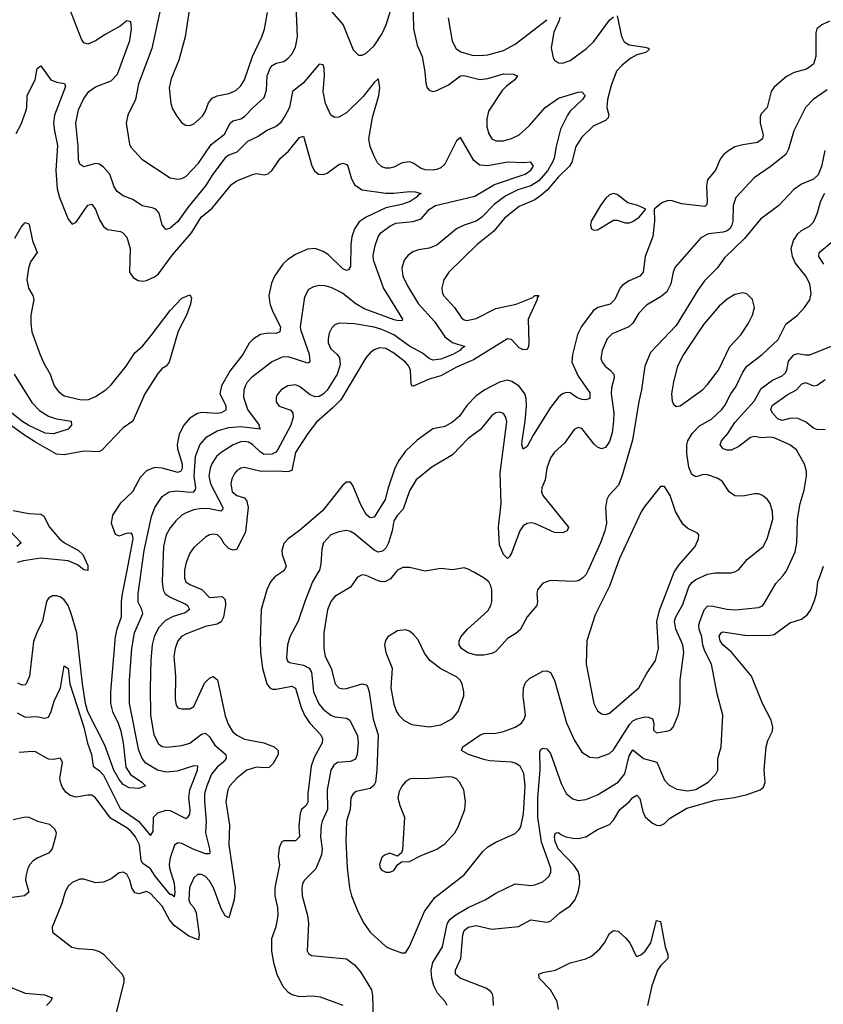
# Model space of a CAD drawing. Header units: inches. Extents: x 1550315 to 1685896, y 510706 to 640504.
# Tile 112 of 256: x 1631143 to 1635241, y 527797 to 532817. Entities that reach past the tile are written whole.
import ezdxf

# ---------------------------------------------------------------- set-up
doc = ezdxf.new("R2010")
doc.units = ezdxf.units.IN
doc.header["$MEASUREMENT"] = 0
doc.layers.add('B6532', color=7, linetype='Continuous')
doc.layers.add('B6533', color=7, linetype='Continuous')

msp = doc.modelspace()

# ---------------------------------------------------------------- linework, layer by layer
at = {"layer": 'B6532', "color": 5}
for points, elevation in [([(1631130, 529282.2), (1631170, 529260.3), (1631230, 529263.2), (1631270, 529256.2), (1631290, 529261.1), (1631303.8, 529290), (1631317.9, 529342.1), (1631351.7, 529410), (1631370, 529522), (1631390, 529508.7), (1631399.3, 529430), (1631469.6, 529210), (1631487.8, 529127.8), (1631508.8, 529070), (1631517.8, 529010), (1631550, 528986.4), (1631570, 528965.2), (1631655.1, 528795.1), (1631749.5, 528730), (1631810, 528656.4), (1631822.8, 528677.2), (1631825.7, 528750), (1631846.6, 528773.4), (1631890, 528786.4), (1631910, 528784.3), (1631990, 528744), (1631999.6, 528750), (1632010, 528765.6), (1632012.3, 528787.7), (1632006.1, 528850), (1632009.7, 528890), (1632049.4, 528990), (1632051.3, 529011.3), (1632030, 529012.2), (1631945.9, 528985.9), (1631890, 528980.8), (1631845.3, 528990), (1631786, 529026), (1631766.8, 529050), (1631751.2, 529091.2), (1631703.5, 529330), (1631702.6, 529450), (1631714.9, 529610), (1631728.6, 529690), (1631770.9, 529790), (1631766.2, 529810), (1631746.8, 529846.8), (1631747, 529890), (1631762.4, 530000)], 440), ([(1631687.3, 530000), (1631666, 529890), (1631661, 529850), (1631660.5, 529770), (1631638, 529710), (1631630.5, 529669.5), (1631605.5, 529390), (1631605.5, 529330), (1631616.7, 529290), (1631645.5, 529230), (1631657.9, 529190), (1631671, 529130), (1631684.9, 529004.9), (1631708.6, 528968.6), (1631766, 528930), (1631783.8, 528910), (1631750, 528896.5), (1631700.3, 528900.3), (1631670, 528916.8), (1631650, 528942.2), (1631623.3, 528990), (1631577.5, 529117.5), (1631490, 529287.4), (1631478.1, 529330), (1631463.3, 529430), (1631433.4, 529690), (1631405.3, 529790), (1631390, 529829.8), (1631370, 529858.9), (1631350, 529874), (1631330, 529879.8), (1631310, 529878.4), (1631290, 529866.9), (1631279.7, 529850), (1631258.4, 529750), (1631229.5, 529690), (1631214.1, 529645.9), (1631192.7, 529470), (1631175.2, 529430), (1631170, 529424.8), (1631156.2, 529423.8), (1631133.5, 529433.5)], 420), ([(1631871.4, 530000), (1631869.5, 529950), (1631874.1, 529910), (1631885.5, 529890), (1631910, 529871.8), (1631990, 529836.6), (1631998.9, 529830), (1632009, 529810), (1631986.8, 529793.2), (1631925.5, 529774.5), (1631886.7, 529753.3), (1631850, 529716.5), (1631827.8, 529670), (1631818.8, 529630), (1631811.9, 529551.9), (1631808.1, 529410), (1631810.1, 529270), (1631827.5, 529170), (1631850, 529124.5), (1631870, 529111), (1631892.8, 529107.2), (1631970, 529116.9), (1632010, 529127.6), (1632070, 529173.8), (1632090, 529178.8), (1632110, 529160.9), (1632138.6, 529118.6), (1632194.3, 529070), (1632196, 529050), (1632179.4, 529030), (1632150, 529006.1), (1632121.7, 528970), (1632096.3, 528910), (1632085.4, 528870), (1632084.5, 528830), (1632093.5, 528730), (1632089.6, 528670), (1632110.6, 528590), (1632112.5, 528567.5), (1632110, 528563.5), (1632090, 528563.6), (1632027.4, 528587.4), (1631970, 528616.7), (1631950, 528620.3), (1631932.2, 528607.8), (1631910, 528542.9), (1631905.4, 528510), (1631907.5, 528490), (1631930, 528414.9), (1631933.3, 528366.7), (1631930, 528344.2), (1631916.5, 528356.5), (1631910, 528357), (1631834, 528450), (1631810, 528487.3), (1631770, 528514.7), (1631761.9, 528530), (1631754.4, 528610), (1631733.1, 528650), (1631710, 528679.6), (1631690, 528696.4), (1631605.3, 528745.3), (1631530, 528849.7), (1631510, 528862.7), (1631490, 528863.5), (1631430, 528853.1), (1631400.5, 528860.5), (1631377.6, 528877.6), (1631361.2, 528901.2), (1631351, 528930), (1631348.2, 528950), (1631360.7, 529030), (1631351.7, 529051.7), (1631316, 529044), (1631290, 529047.2), (1631223, 529083), (1631210, 529086.2), (1631139.6, 529079.6)], 460), ([(1631983.8, 530000), (1631983.5, 529970), (1631990.1, 529950.1), (1632010, 529936.5), (1632072, 529912), (1632110, 529870.3), (1632175.3, 529875.3), (1632190, 529860.4), (1632191.5, 529831.5), (1632181.6, 529770), (1632170, 529746.6), (1632150, 529735.3), (1632090, 529722.3), (1631993.9, 529686.1), (1631967.7, 529672.3), (1631948.6, 529650), (1631935.2, 529610), (1631929.4, 529570), (1631937.2, 529470), (1631934.9, 529350), (1631941.2, 529321.2), (1631950, 529308.2), (1631970, 529303.1), (1632010, 529303.9), (1632030, 529314.6), (1632085.8, 529434.2), (1632110, 529459), (1632130, 529467.4), (1632150.9, 529450.9), (1632190, 529266.7), (1632205.1, 529225.1), (1632228, 529188), (1632250, 529168.1), (1632288.8, 529148.8), (1632388.2, 529130), (1632440.5, 529110), (1632460.7, 529090), (1632460.5, 529070), (1632435, 529025), (1632415.3, 529004.7), (1632390, 529001.6), (1632350, 529005.4), (1632301.3, 528990), (1632249.3, 528950), (1632214.7, 528910), (1632204.8, 528890), (1632194.1, 528830), (1632212.1, 528710), (1632208.9, 528610), (1632241.1, 528390), (1632235.7, 528330), (1632210, 528237.6), (1632190, 528247.1), (1632170, 528285.7), (1632130.8, 528390), (1632110, 528426.6), (1632090, 528448.7), (1632070, 528459.2), (1632050, 528458.3), (1632030, 528441.6), (1632008.5, 528391.5), (1632005.6, 528330), (1632012.7, 528310), (1632030.5, 528290.5), (1632043.3, 528263.3), (1632058.1, 528150), (1632054.2, 528125.8), (1632004.5, 528144.5), (1631930, 528197.9), (1631906.6, 528226.6), (1631870, 528297.7), (1631810, 528360.7), (1631790, 528371.3), (1631750, 528360.3), (1631730, 528364.7), (1631715.2, 528390), (1631704.5, 528430), (1631690, 528459.6), (1631670, 528469.6), (1631650, 528467), (1631610, 528437), (1631570, 528419.3), (1631530, 528416), (1631470, 528434.5), (1631450, 528434.5), (1631410, 528418), (1631390, 528399.3), (1631374, 528370), (1631358.3, 528310), (1631308.5, 528190), (1631310, 528164.7), (1631408.4, 528088.4), (1631441.1, 528081.1), (1631516, 528076), (1631550, 528065.8), (1631570, 528052.8), (1631664.9, 527950), (1631674.4, 527930), (1631673.7, 527910), (1631632.5, 527747.5)], 480), ([(1632479.3, 530000), (1632444.1, 529975.9), (1632422.3, 529950), (1632403, 529910), (1632374.1, 529810), (1632369.6, 529649.6), (1632371.3, 529590), (1632380.9, 529510), (1632402.7, 529430), (1632418, 529410), (1632430, 529404), (1632450, 529403.1), (1632530, 529418.6), (1632550, 529408.1), (1632577.8, 529310), (1632595.6, 529270), (1632622.9, 529230), (1632677.7, 529170), (1632686.7, 529150), (1632686, 529130), (1632644.7, 529055.3), (1632629.6, 529010), (1632612.7, 528870), (1632612.6, 528827.4), (1632603, 528810), (1632580.5, 528790), (1632572.3, 528770), (1632566.8, 528706.8), (1632569.3, 528650), (1632550, 528629.9), (1632490, 528629.7), (1632477.5, 528622.5), (1632465.9, 528594.1), (1632460.1, 528550), (1632467.3, 528507.3), (1632443.8, 528390), (1632444.2, 528350), (1632458.1, 528290), (1632458.9, 528250), (1632448.5, 528191.5), (1632426.9, 528130), (1632427.7, 528067.7), (1632437, 528010), (1632454.4, 527950), (1632483.2, 527890), (1632510, 527859.7), (1632530, 527847.2), (1632570, 527836.8), (1632639.2, 527839.2), (1632674.3, 527834.3), (1632791.4, 527791.4)], 520), ([(1632665.4, 530000), (1632636.6, 529950), (1632596.6, 529850), (1632563.5, 529750), (1632519.7, 529670), (1632508.4, 529630), (1632503.8, 529563.8), (1632507.7, 529547.7), (1632519.4, 529539.4), (1632590, 529526.3), (1632618.3, 529510), (1632630.6, 529490), (1632641, 529390), (1632668, 529328), (1632690, 529301.7), (1632730, 529270.1), (1632750, 529262.4), (1632810, 529255.5), (1632825.9, 529245.9), (1632865.8, 529165.8), (1632869.6, 529130), (1632863.1, 529070), (1632854.4, 529045.6), (1632830, 529035.2), (1632764.2, 529030), (1632744.3, 529015.7), (1632729.6, 528990.4), (1632710.6, 528890), (1632713.1, 528790), (1632684.8, 528730), (1632680.8, 528710), (1632676.4, 528650), (1632685.2, 528590), (1632681, 528559), (1632652.5, 528487.5), (1632594.9, 528430), (1632584.2, 528410), (1632580.7, 528390), (1632583.8, 528350), (1632610.3, 528249.7), (1632615.8, 528210), (1632608.7, 528070), (1632616.1, 528056.1), (1632630, 528046), (1632810, 528029.1), (1632850, 527998.5), (1632881.3, 527961.3), (1632936.6, 527870), (1632942.1, 527842.1), (1632944.8, 527730)], 540), ([(1633061.4, 530000), (1633034.4, 529965.6), (1633008.5, 529951.5), (1632990, 529950.7), (1632970, 529956.5), (1632910, 529983.5), (1632890, 529986.6), (1632865.8, 529974.2), (1632830, 529923), (1632750, 529875.6), (1632730, 529851.1), (1632712.7, 529807.3), (1632693.5, 529690), (1632693.3, 529610), (1632700.1, 529570), (1632730.9, 529510), (1632751, 529431), (1632770, 529410.3), (1632790, 529405), (1632810, 529407), (1632890, 529430.9), (1632910, 529425.2), (1632916.6, 529416.6), (1632924.6, 529390), (1632944.6, 529250), (1632970.1, 529170), (1632964.2, 528990), (1632958, 528930), (1632948.2, 528911.8), (1632930, 528897), (1632859.1, 528880.9), (1632842.6, 528870), (1632831.6, 528850), (1632828.4, 528790), (1632810.1, 528730), (1632805.8, 528630), (1632812, 528492), (1632825.4, 528390), (1632835.5, 528350), (1632866.7, 528270), (1632897.8, 528210), (1632930, 528163.7), (1633010, 528091.8), (1633030, 528080.3), (1633090, 528059.3), (1633110, 528059.3), (1633130, 528090.5), (1633206.8, 528270), (1633259.2, 528340.8), (1633410, 528456.1), (1633504.7, 528575.3), (1633530, 528599), (1633570, 528623.6), (1633670, 528667.6), (1633690, 528687), (1633697.9, 528702.1), (1633712.4, 528767.6), (1633719.9, 528910), (1633713.3, 528973.3), (1633694.3, 529010), (1633670, 529026.3), (1633650, 529031.6), (1633538.6, 529038.6), (1633510, 529044.5), (1633432, 529070), (1633395.6, 529090), (1633402.6, 529110), (1633490, 529168.4), (1633510, 529177.5), (1633570, 529179.8), (1633610, 529188.1), (1633669.6, 529210), (1633701, 529230), (1633715.8, 529250), (1633722.2, 529270), (1633709.8, 529370), (1633711.8, 529410), (1633722.8, 529437.2), (1633742, 529458), (1633810, 529494.3), (1633830, 529497.4), (1633850, 529488.4), (1633869.3, 529449.3), (1633931.9, 529231.9), (1633970, 529144.2), (1634010, 529082), (1634050, 529056.2), (1634090, 529053), (1634150, 529075.4), (1634170, 529094), (1634254.6, 529225.4), (1634270, 529241.1), (1634290, 529252.4), (1634330, 529261.9), (1634350, 529260.6), (1634370, 529251.5), (1634375.8, 529230), (1634374.7, 529194.7), (1634390, 529181.5), (1634449.8, 529190.2), (1634463.5, 529196.5), (1634475.8, 529210), (1634501.3, 529270), (1634506.3, 529293.7), (1634510.8, 529330), (1634510.6, 529450), (1634529.9, 529590), (1634524.2, 529630), (1634489.4, 529710), (1634482.2, 529750), (1634488, 529772), (1634524.4, 529835.6), (1634555.7, 529924.3), (1634570, 529946.8), (1634590, 529962.4), (1634650, 529989.5), (1634690, 529996.8), (1634770, 529997.2), (1634781.7, 530000)], 560), ([(1633322, 527790), (1633312.2, 527810), (1633273.5, 527853.5), (1633254.2, 527890), (1633244.1, 527930), (1633241.5, 527970), (1633250, 528010.2), (1633298.9, 528090), (1633318.7, 528190), (1633324.8, 528210), (1633337.8, 528230), (1633366.8, 528253.2), (1633430, 528290.1), (1633516.9, 528330), (1633570, 528362.8), (1633668.9, 528411.1), (1633750, 528402.8), (1633770, 528404.9), (1633810, 528420.3), (1633843.5, 528450), (1633850.9, 528470), (1633850.8, 528490), (1633803.2, 528623.2), (1633785.7, 528750), (1633784.5, 528850), (1633796.6, 528990), (1633795.1, 529084.9), (1633802.2, 529097.8), (1633810, 529103.1), (1633830, 529099.5), (1633850, 529074.9), (1633903.1, 528923.1), (1633930, 528872.2), (1633963.4, 528843.4), (1633990, 528835.3), (1634030, 528840.7), (1634090, 528864.6), (1634194.4, 528930), (1634228, 528972), (1634250, 529063.1), (1634270, 529093.6), (1634323.6, 529050), (1634391.8, 529031.8), (1634430, 528939.5), (1634454.6, 528914.6), (1634493.6, 528893.6), (1634550, 528885.1), (1634590, 528892.1), (1634652.8, 528930), (1634693.1, 528970), (1634702.8, 528990), (1634702.5, 529050), (1634719.3, 529110), (1634728.3, 529270), (1634698.9, 529378.9), (1634670.6, 529530), (1634637.1, 529597.1), (1634627.1, 529627.1), (1634620.4, 529670), (1634607.6, 529710), (1634606.7, 529730), (1634611.8, 529748.2), (1634632.7, 529807.3), (1634650, 529827.2), (1634670, 529828.6), (1634749, 529811), (1634792.5, 529807.5), (1634910, 529819.3), (1634930, 529829.1), (1634939.5, 529840.5), (1634998, 529942), (1635036.7, 529983.3), (1635048, 530000)], 540), ([(1633558.7, 527790), (1633558, 527830), (1633553.5, 527850), (1633544.2, 527864.2), (1633519.2, 527879.2), (1633389.5, 527929.5), (1633365, 527950), (1633364.8, 527970), (1633392.1, 528030), (1633402.6, 528150), (1633410, 528172.9), (1633430.4, 528189.6), (1633470, 528197.9), (1633550, 528179.2), (1633686.2, 528193.8), (1633750, 528226.9), (1633830, 528215.3), (1633850, 528220.9), (1633897, 528263), (1633950, 528297.8), (1633973.1, 528326.9), (1633991.4, 528368.6), (1633999, 528410), (1633997.3, 528450), (1633990, 528473.5), (1633970, 528505), (1633888.8, 528590), (1633873.5, 528626.5), (1633870, 528649), (1633873, 528667), (1633879, 528670), (1633890, 528672.6), (1633902, 528662), (1633928.4, 528650), (1633963.3, 528643.3), (1633990, 528641.1), (1634030.4, 528649.6), (1634090, 528688.4), (1634150, 528714), (1634170, 528735.6), (1634203.4, 528790), (1634251.5, 528828.5), (1634270, 528851.1), (1634290, 528863.2), (1634305.2, 528845.2), (1634319.9, 528779.9), (1634332.8, 528752.8), (1634370, 528719.3), (1634390, 528710.2), (1634410, 528708.1), (1634430, 528719), (1634455.6, 528744.4), (1634543.9, 528796.1), (1634690, 528837.2), (1634788.6, 528851.4), (1634853.2, 528866.8), (1634919, 528890), (1634936.1, 528903.9), (1634944.2, 528930), (1634939.8, 528990), (1634949.9, 529110.1), (1634957.9, 529142.1), (1634981.5, 529190), (1634982.4, 529210), (1634974.3, 529245.7), (1634929.8, 529330), (1634875.3, 529470), (1634772.1, 529592.1), (1634729.1, 529630), (1634714.5, 529650), (1634710, 529673.4), (1634719.7, 529690), (1634730, 529695.2), (1634850, 529677.1), (1634970, 529678.3), (1634990, 529682.5), (1635070, 529741.5), (1635130, 529760.9), (1635157.6, 529782.4), (1635174.5, 529805.5), (1635194.6, 529850), (1635206.3, 529890), (1635213, 529950), (1635231.2, 530000)], 520), ([(1634036.9, 530000), (1634030, 529986.6), (1634013.4, 529970), (1633990, 529956.4), (1633970, 529952.6), (1633850, 529958), (1633810, 529943.7), (1633783.7, 529910), (1633779.5, 529890), (1633784, 529850), (1633779.6, 529830), (1633730, 529771.5), (1633694.2, 529705.8), (1633672.7, 529687.3), (1633630, 529661.5), (1633570, 529595.8), (1633550, 529586), (1633510, 529577.2), (1633470, 529577.2), (1633428.5, 529588.5), (1633396, 529610), (1633384.4, 529630), (1633384, 529650), (1633392.4, 529670), (1633426.4, 529710), (1633530, 529802.3), (1633545, 529830), (1633549.8, 529850.2), (1633549.8, 529909.8), (1633546, 529930), (1633535.4, 529950), (1633511.8, 529970), (1633458.4, 530000)], 560), ([(1634176.5, 530000), (1634151, 529929), (1634077.7, 529782.3), (1634035.3, 529650), (1634031.2, 529530), (1634071.3, 529330), (1634090, 529292.4), (1634110, 529277.4), (1634130, 529274), (1634150, 529280.8), (1634299.2, 529410), (1634338.7, 529481.3), (1634384.8, 529550), (1634400.2, 529610), (1634392.3, 529750), (1634407.2, 529810), (1634479.5, 530000)], 580), ([(1631110, 528738.6), (1631170, 528752), (1631190, 528751.2), (1631234, 528730), (1631294.4, 528714.4), (1631322.7, 528690), (1631328.2, 528670), (1631325.8, 528650), (1631309.2, 528590), (1631290, 528567.9), (1631236.1, 528543.9), (1631211.8, 528528.2), (1631195, 528510), (1631184.8, 528490), (1631173.6, 528450), (1631172.8, 528430), (1631190, 528367.6), (1631166.8, 528350), (1631030, 528330.9)], 460), ([(1633889.9, 527770), (1633883, 527810), (1633849.9, 527870), (1633792.2, 527930), (1633789.9, 527950.1), (1633810, 527958.4), (1633875.8, 527970), (1633950, 528008.8), (1634030, 528027.7), (1634057.8, 528042.2), (1634100.9, 528079.1), (1634124.1, 528110), (1634150, 528158), (1634170, 528173.4), (1634194, 528170), (1634234.5, 528134.5), (1634253.7, 528110), (1634284.6, 528044.6), (1634290, 528040.5), (1634310, 528048.9), (1634331.9, 528068.1), (1634361.4, 528110), (1634390, 528224), (1634410, 528218.8), (1634434.8, 528090), (1634447.5, 528050), (1634447.9, 528030), (1634410, 527992.8), (1634394.6, 527970), (1634366.5, 527890), (1634344.5, 527790)], 480), ([(1630870, 527771.2), (1630910, 527802.8), (1630943.8, 527856.2), (1630963, 527877), (1630990, 527896.5), (1631010, 527901.7), (1631030, 527902.3), (1631070, 527893.8), (1631170, 527852.7), (1631270, 527844), (1631307.7, 527830), (1631300.3, 527810), (1631279.5, 527790)], 460)]:
    msp.add_lwpolyline(points, dxfattribs=dict(at, elevation=elevation))
at = {"layer": 'B6532', "color": 5, "elevation": 580}
for points in [[(1633110, 529705.6), (1633070, 529701.6), (1633020.5, 529670), (1633007.7, 529652.3), (1633003.1, 529630), (1633009.1, 529590), (1633042.6, 529510), (1633035.3, 529410), (1633050, 529327.3), (1633063.9, 529290), (1633076.5, 529270), (1633103.7, 529243.7), (1633142.8, 529222.8), (1633230, 529211.3), (1633290, 529222), (1633350, 529254), (1633378.3, 529290), (1633407.1, 529370), (1633408.4, 529390), (1633399.7, 529430), (1633389.6, 529450), (1633370, 529466.6), (1633290, 529507.4), (1633234.5, 529550), (1633206.4, 529586.4), (1633174.1, 529654.1), (1633150, 529684.5), (1633130, 529698.4)], [(1633330, 528956.5), (1633210, 528946.2), (1633150, 528948.5), (1633130, 528944), (1633110, 528931.2), (1633091.6, 528908.4), (1633078.4, 528881.6), (1633071.8, 528850), (1633080.5, 528810), (1633105.7, 528750), (1633095.3, 528584.7), (1633090, 528568.7), (1633070, 528552.7), (1633030, 528567.3), (1633003.4, 528556.6), (1632990, 528545.2), (1632977.1, 528510), (1632981.6, 528490), (1632990, 528480.5), (1633010, 528470.5), (1633030, 528470.5), (1633050, 528479.1), (1633070, 528507.3), (1633090, 528522.8), (1633130, 528524.9), (1633190, 528555.3), (1633270, 528587.4), (1633310, 528614.9), (1633361.1, 528670), (1633378.5, 528701.5), (1633412.2, 528790), (1633416.9, 528830), (1633406.9, 528890), (1633385.7, 528930), (1633370, 528946.9), (1633350, 528955.5)]]:
    msp.add_lwpolyline(points, close=True, dxfattribs=at)
at = {"layer": 'B6533', "color": 5}
for points, elevation in [([(1633147.5, 532930), (1633151.1, 532771.1), (1633170, 532686.8), (1633194.6, 532630), (1633208.6, 532551.4), (1633213.5, 532493.5), (1633220.5, 532470), (1633230, 532457.3), (1633250, 532450.5), (1633270, 532455.8), (1633330, 532485.2), (1633389.8, 532530), (1633407, 532533), (1633490, 532512), (1633530, 532516.4), (1633610, 532540.1), (1633659.1, 532539.1), (1633681.6, 532530), (1633667.4, 532510), (1633623, 532477), (1633603.9, 532456.1), (1633533.8, 532350), (1633525.1, 532310), (1633524.6, 532270), (1633534.3, 532234.3), (1633550.4, 532210), (1633570, 532199.6), (1633610, 532199.8), (1633650, 532210.9), (1633690.4, 532229.6), (1633742.5, 532277.5), (1633821.6, 532370), (1633890, 532416.6), (1633990, 532447.6), (1634010, 532448.2), (1634026.4, 532430), (1634012.8, 532410), (1633949.2, 532350.8), (1633935.8, 532330), (1633901.2, 532258.8), (1633877.8, 532170), (1633868.4, 532110), (1633859.9, 532090), (1633833.8, 532046.2), (1633790, 531994.6), (1633750, 531970), (1633683.8, 531950), (1633621.1, 531918.9), (1633564, 531876), (1633498.7, 531810), (1633471.2, 531790), (1633410.1, 531769.9), (1633369.5, 531750.5), (1633270, 531667.1), (1633230, 531652.4), (1633176.6, 531643.4), (1633147.1, 531632.9), (1633123.5, 531616.5), (1633103.8, 531590), (1633090.8, 531550), (1633096.3, 531510), (1633119.7, 531459.7), (1633175, 531370), (1633258.3, 531278.3), (1633310, 531200.1), (1633350, 531170.1), (1633413.4, 531150), (1633397.4, 531142.6), (1633387.9, 531130), (1633351.1, 531110), (1633290, 531086), (1633250, 531081.7), (1633230, 531089.8), (1633196, 531116), (1633130, 531151.8), (1633051.3, 531210), (1632990, 531237.3), (1632950, 531249), (1632850, 531265.8), (1632771.3, 531268.7), (1632750, 531261.3), (1632734.6, 531245.4), (1632721, 531219), (1632715.2, 531190), (1632716.6, 531170), (1632730, 531139), (1632762, 531110), (1632773.1, 531093.1), (1632776.3, 531056.3), (1632761.6, 531010), (1632710, 530928.4), (1632690, 530906.9), (1632670, 530896.1), (1632650, 530894.5), (1632624.6, 530904.6), (1632570, 530947.2), (1632550, 530954.8), (1632510, 530950.8), (1632475.8, 530930), (1632456, 530904), (1632450.3, 530890), (1632450, 530867.7), (1632466.6, 530846.6), (1632525.4, 530825.4), (1632535.6, 530810), (1632537.2, 530790), (1632524.8, 530750), (1632458.2, 530621.8), (1632448.8, 530611.2), (1632430, 530601.3), (1632390, 530600.1), (1632370, 530611.2), (1632330, 530650.9), (1632310, 530662.8), (1632290, 530666.1), (1632270, 530663.7), (1632231.4, 530650), (1632170, 530610.5), (1632147, 530590), (1632124.2, 530555.8), (1632114.1, 530530), (1632106.8, 530490), (1632115.7, 530450), (1632179.4, 530330), (1632178.8, 530321.2), (1632169, 530311), (1632110, 530322.4), (1632070, 530324.3), (1632030, 530316.9), (1631995.4, 530304.6), (1631970.3, 530290), (1631939.1, 530260.9), (1631910, 530225.7), (1631890.2, 530190), (1631876.6, 530130), (1631871.4, 530000)], 460), ([(1631762.4, 530000), (1631777.8, 530110), (1631815.7, 530284.3), (1631832, 530330), (1631870, 530386.3), (1631905.7, 530410), (1631944.7, 530415.3), (1632011.7, 530408.3), (1632030.3, 530410), (1632039.2, 530420.8), (1632041.7, 530430), (1632033.1, 530490), (1632038.5, 530590), (1632061.5, 530650), (1632097.8, 530690), (1632150, 530720.2), (1632210, 530738.2), (1632270, 530741.9), (1632370.4, 530730), (1632363.4, 530743.4), (1632365.3, 530750), (1632306.9, 530830), (1632285.4, 530890), (1632287.6, 530930), (1632294.3, 530950), (1632305.1, 530970), (1632330, 530998.3), (1632426.8, 531073.2), (1632482.9, 531097.1), (1632510, 531099.4), (1632610, 531067.1), (1632620.7, 531070), (1632624.4, 531075.6), (1632620.1, 531110), (1632577.7, 531230), (1632575.1, 531250), (1632596.9, 531403.1), (1632617.8, 531442.2), (1632643.2, 531456.8), (1632670, 531463.5), (1632697.8, 531462.2), (1632730, 531453.8), (1632790, 531423.2), (1632857.4, 531370), (1632903.3, 531343.3), (1633051.4, 531288.6), (1633076.9, 531283.1), (1633095.6, 531284.4), (1633097.4, 531290), (1632997.3, 531450), (1632947, 531590), (1632945.3, 531614.7), (1632955.1, 531664.9), (1632970, 531709.5), (1632984.4, 531730), (1633030, 531764.6), (1633060.5, 531779.5), (1633150, 531788.5), (1633190, 531802.3), (1633231.8, 531850), (1633262.4, 531870), (1633463.3, 531916.7), (1633564.1, 531975.9), (1633720.2, 532030), (1633749, 532050), (1633762.3, 532070), (1633750, 532090.2), (1633713.3, 532086.7), (1633630.1, 532090.1), (1633530, 532072.1), (1633490, 532074.6), (1633458.9, 532098.9), (1633390, 532215.5), (1633370, 532198.7), (1633310, 532080.3), (1633290, 532062.3), (1633270, 532053.6), (1633250, 532049.4), (1633210, 532051), (1633190, 532057.4), (1633150, 532085), (1633130, 532092.6), (1633092.5, 532087.5), (1633050, 532065.2), (1633030, 532059.7), (1633010, 532059.7), (1632990, 532066), (1632967.1, 532087.1), (1632950, 532120.4), (1632929.4, 532170), (1632923.2, 532210), (1632941.1, 532318.9), (1632974, 532430), (1632978.8, 532470), (1632972.9, 532512.9), (1632970, 532515.5), (1632950, 532496.5), (1632895.1, 532424.9), (1632810, 532342.2), (1632770, 532320.3), (1632750, 532318), (1632730, 532330.4), (1632702.2, 532390), (1632690.2, 532450), (1632697.6, 532530), (1632695, 532570), (1632690, 532587.3), (1632670, 532590.7), (1632587.5, 532492.5), (1632533.7, 532450), (1632518, 532370), (1632495.4, 532324.6), (1632470.8, 532289.2), (1632450, 532271.8), (1632406.6, 532253.4), (1632358.8, 532221.2), (1632304.9, 532195.1), (1632250, 532140.9), (1632210, 532126.1), (1632190, 532112.8), (1632127.3, 532030), (1632090.6, 531969.4), (1632000.8, 531859.2), (1631950, 531788.4), (1631910, 531753.1), (1631887.8, 531747.8), (1631870, 531770.7), (1631854, 531830), (1631837.4, 531850), (1631818.4, 531858.4), (1631768.2, 531868.2), (1631719.8, 531899.8), (1631670, 531918.4), (1631640.7, 531940.7), (1631625.2, 531965.2), (1631602.7, 532030), (1631570, 532065.3), (1631550, 532079.8), (1631530, 532084.1), (1631470, 532067), (1631450, 532080.7), (1631443, 532103), (1631441.3, 532170), (1631429.5, 532290), (1631442.3, 532357.7), (1631470, 532415.1), (1631496.2, 532450), (1631530, 532475), (1631610, 532504.8), (1631641.3, 532538.7), (1631705.2, 532710), (1631713.5, 532770), (1631710, 532806), (1631690, 532810.3), (1631655.7, 532784.3), (1631578.4, 532741.6), (1631530, 532708.9), (1631490, 532692.4), (1631470, 532699.3), (1631457.5, 532717.5), (1631398.6, 532870)], 440), ([(1631865, 532890), (1631817.2, 532670), (1631748.2, 532490), (1631733.6, 532410), (1631693.8, 532330), (1631685.2, 532290), (1631702.6, 532182.6), (1631710, 532167.6), (1631765.2, 532105.2), (1631910, 532011.1), (1631950, 532003.5), (1631970, 532006.7), (1631990, 532016.9), (1632054.7, 532085.3), (1632118.9, 532181.1), (1632186.8, 532233.2), (1632216.2, 532290), (1632230, 532300.5), (1632270, 532311.3), (1632290, 532323.3), (1632332.9, 532370), (1632390, 532420.3), (1632401.9, 532458.1), (1632405.2, 532530), (1632419.8, 532570), (1632430, 532583.9), (1632450, 532595.9), (1632490, 532604.2), (1632510, 532618.5), (1632530, 532641.7), (1632550, 532676.4), (1632559.5, 532730), (1632553.5, 532890)], 460), ([(1632013.2, 532910), (1631986, 532730), (1631954.4, 532610), (1631914.7, 532514.7), (1631904.5, 532470), (1631913.1, 532390), (1631922.6, 532362.6), (1631944.2, 532324.2), (1631970, 532290.6), (1631990, 532279.3), (1632010, 532277.6), (1632030, 532286), (1632074.5, 532325.5), (1632090, 532350.4), (1632106.4, 532393.6), (1632123.8, 532416.2), (1632150, 532429.4), (1632210, 532440.2), (1632244.5, 532455.5), (1632270, 532479.6), (1632288.4, 532510), (1632329.9, 532630), (1632378, 532730), (1632391, 532769), (1632406.8, 532853.2)], 480), ([(1632722, 532870), (1632792.1, 532790), (1632843.4, 532663.4), (1632870, 532635.5), (1632890, 532636.4), (1632910, 532646.7), (1632950, 532683.2), (1632990, 532742.4), (1633011.9, 532790), (1633042.7, 532890)], 460), ([(1634190, 532837.3), (1634210.8, 532730.8), (1634224.6, 532704.6), (1634250, 532688.3), (1634330, 532677.3), (1634350, 532672.4), (1634353.8, 532666.2), (1634336, 532650), (1634290, 532638), (1634259.7, 532620.3), (1634214.4, 532585.6), (1634186.3, 532553.7), (1634158.2, 532481.8), (1634139.6, 532410), (1634137.1, 532370), (1634147.1, 532330), (1634143.9, 532316.1), (1634130, 532302.3), (1634066.3, 532273.7), (1634010, 532217.8), (1633978.9, 532170), (1633958.8, 532090), (1633946, 532070), (1633890, 532015.8), (1633832.2, 531947.8), (1633800.1, 531919.9), (1633770, 531899.1), (1633690, 531864.2), (1633614.9, 531805.1), (1633561, 531739), (1633475.6, 531670), (1633331.2, 531530), (1633306, 531490), (1633295, 531450), (1633296.5, 531430), (1633304.5, 531410), (1633360.7, 531350), (1633396, 531296), (1633410, 531286), (1633423.4, 531283.4), (1633470, 531293.5), (1633570, 531343.9), (1633674, 531366), (1633759.4, 531400.6), (1633770, 531410.2), (1633790.2, 531410.2), (1633781.1, 531398.9), (1633781.7, 531390), (1633735.8, 531290), (1633738.8, 531170), (1633737.6, 531150), (1633730, 531135.6), (1633710, 531133.3), (1633690, 531143.6), (1633650, 531186.2), (1633630, 531189.3), (1633457.1, 531082.9), (1633370, 531044.7), (1633290, 531001.1), (1633230, 530984.2), (1633146.6, 530946.6), (1633138.6, 530958.6), (1633135.4, 531030), (1633126.7, 531050), (1633110.5, 531070.5), (1633050, 531117.4), (1633010, 531140.2), (1632977, 531143), (1632950, 531134.1), (1632930, 531119), (1632907.3, 531092.7), (1632780.8, 530879.2), (1632741.3, 530838.7), (1632655.5, 530764.5), (1632612.4, 530707.6), (1632549.6, 530610), (1632530, 530518.7), (1632510, 530510.8), (1632455.6, 530515.6), (1632373.7, 530513.7), (1632290, 530534.4), (1632270, 530529.8), (1632250, 530517.2), (1632237.7, 530502.3), (1632224.2, 530475.8), (1632219.8, 530450), (1632226.9, 530410), (1632250, 530390.2), (1632290, 530379), (1632301.7, 530361.7), (1632308.2, 530330), (1632294.1, 530205.9), (1632250, 530115), (1632230, 530111.8), (1632210, 530121.4), (1632184.8, 530144.8), (1632170, 530171.1), (1632151.1, 530190), (1632130, 530193.1), (1632110, 530189.7), (1632090, 530178), (1632030, 530125.1), (1632010, 530097.4), (1631992.1, 530050), (1631983.9, 530010), (1631983.8, 530000)], 480), ([(1633327, 532827), (1633347.8, 532707.8), (1633368.7, 532668.7), (1633392.4, 532652.4), (1633450, 532636.1), (1633490, 532634), (1633530, 532638), (1633610, 532659.8), (1633670, 532691.5), (1633830, 532816.9)], 480), ([(1633896.9, 532830), (1633893, 532813), (1633866.1, 532753.9), (1633852.6, 532672.6), (1633863.2, 532623.2), (1633870.4, 532610), (1633890, 532596.5), (1633910, 532595.5), (1633950, 532609.4), (1634032.8, 532670), (1634070, 532705), (1634150, 532814.9), (1634170, 532832)], 480), ([(1635272, 532810), (1635233.4, 532790), (1635208.2, 532770), (1635202, 532750), (1635203.2, 532630), (1635190.2, 532590), (1635155.4, 532564.6), (1635092.1, 532547.9), (1635052.4, 532527.6), (1634990, 532472.4), (1634974.4, 532450), (1634954.9, 532370), (1634923.4, 532336.6), (1634917.8, 532322.2), (1634918.2, 532290), (1634934.2, 532230), (1634931.2, 532208.8), (1634905.5, 532190), (1634830, 532179), (1634790, 532167.8), (1634753.5, 532146.5), (1634730, 532125.4), (1634715.1, 532104.9), (1634690.1, 532049.9), (1634650, 532000.9), (1634644.2, 531970), (1634648.1, 531890), (1634645.9, 531874.1), (1634635.8, 531864.2), (1634518, 531878), (1634470, 531893.3), (1634450, 531895.1), (1634417.5, 531882.5), (1634378, 531850), (1634379.5, 531790), (1634371.6, 531711.6), (1634332.4, 531610), (1634322.7, 531530), (1634305.3, 531510), (1634250, 531484.9), (1634216.9, 531463.1), (1634205.2, 531450), (1634177, 531390), (1634153.8, 531366.2), (1634090.8, 531349.2), (1634067.1, 531332.9), (1634007.6, 531252.4), (1633988, 531212), (1633961.8, 531110), (1633958.8, 531070), (1633990, 530999.2), (1634050, 530914.6), (1634050, 530886), (1634030, 530879.4), (1634010, 530880.5), (1633983.1, 530890), (1633950, 530913.6), (1633930, 530916.5), (1633910, 530908.9), (1633890, 530891.7), (1633850, 530840.3), (1633760.8, 530699.2), (1633730, 530641.3), (1633710, 530626.6), (1633703.7, 530650), (1633704.3, 530670), (1633721.2, 530770), (1633726.5, 530846.5), (1633725.5, 530885.5), (1633719.1, 530910), (1633689, 530949), (1633652.9, 530972.9), (1633630, 530978.7), (1633590, 530969.3), (1633514.2, 530930), (1633470, 530898.3), (1633422.3, 530850), (1633384.9, 530795.1), (1633350, 530765.2), (1633310, 530742.4), (1633248.7, 530730), (1633170, 530673.2), (1633110, 530616.2), (1633076.8, 530570), (1633056.1, 530530), (1633021.9, 530430), (1633006.5, 530370), (1632950, 530280.3), (1632930, 530276.8), (1632910, 530293.8), (1632882.4, 530342.4), (1632842, 530442), (1632830, 530458.4), (1632810, 530459.6), (1632790, 530442.9), (1632687.7, 530312.3), (1632570, 530211.8), (1632512.4, 530170), (1632490, 530146), (1632479.6, 530110), (1632481.1, 530090), (1632502, 530030), (1632491.6, 530008.4), (1632479.3, 530000)], 520), ([(1631124.1, 532235.9), (1631150, 532284.7), (1631173.6, 532350), (1631179.6, 532370), (1631181.8, 532430), (1631222.2, 532510), (1631231.9, 532568.1), (1631250, 532582), (1631302, 532510), (1631330, 532497.5), (1631371.2, 532491.2), (1631376.1, 532476.1), (1631320.8, 532330), (1631315.9, 532290), (1631319.6, 532250), (1631335.4, 532175.4), (1631327.7, 532047.7), (1631334.2, 531954.2), (1631345.9, 531910), (1631390, 531800.5), (1631410, 531774.4), (1631430, 531784.6), (1631489.5, 531870.5), (1631510, 531876.9), (1631529.1, 531849.1), (1631550, 531796), (1631570, 531762.8), (1631590, 531747.1), (1631656.2, 531736.2), (1631669.3, 531729.3), (1631688.5, 531708.5), (1631705.7, 531650), (1631703.1, 531530), (1631721.8, 531501.8), (1631746.8, 531486.8), (1631770, 531483.5), (1631790, 531487.6), (1631830, 531506), (1631850, 531520.5), (1631922.3, 531617.7), (1632018.3, 531730), (1632068.3, 531810), (1632124.3, 531855.7), (1632223.5, 531976.5), (1632250, 531995.8), (1632330, 532027.3), (1632350, 532032.1), (1632390, 532025.2), (1632410, 532031.3), (1632431, 532049), (1632471.7, 532108.3), (1632513.4, 532146.6), (1632570, 532216.5), (1632590, 532223), (1632632.5, 532072.5), (1632645.4, 532045.4), (1632666, 532030), (1632690, 532027.7), (1632710, 532034.3), (1632770, 532079.3), (1632790, 532085.8), (1632810, 532078), (1632815.5, 532070), (1632832.5, 532010), (1632850, 531975.6), (1632888.4, 531950), (1633010, 531932.7), (1633050, 531932.3), (1633130, 531940.9), (1633158.9, 531938.9), (1633190.4, 531930), (1633176.3, 531923.7), (1633164.9, 531910), (1633133.8, 531890), (1633090, 531874), (1633010, 531858.4), (1632909.5, 531810.5), (1632873.8, 531786.2), (1632849.7, 531750.3), (1632837.2, 531710), (1632830.7, 531670), (1632830, 531558), (1632819.1, 531540.9), (1632810, 531538.3), (1632790, 531546.8), (1632718.2, 531618.2), (1632690, 531635.4), (1632650, 531649.8), (1632610, 531646.2), (1632550, 531620.3), (1632510, 531593.5), (1632484.5, 531570), (1632441.7, 531510), (1632427.2, 531472.8), (1632413.6, 531410), (1632419.2, 531370), (1632431.3, 531330), (1632472.5, 531250), (1632470, 531225.1), (1632450, 531216.2), (1632410, 531218.5), (1632370, 531211.2), (1632335.3, 531190), (1632313, 531167), (1632280.5, 531110), (1632215.2, 531024.8), (1632171.3, 530950), (1632163.6, 530910), (1632194.1, 530850), (1632194.1, 530825.9), (1632170, 530812.5), (1632150, 530808.5), (1632070, 530814.5), (1632050, 530809.3), (1632010, 530784.5), (1631980.1, 530750), (1631956.2, 530703.8), (1631945.2, 530650), (1631946.8, 530630), (1631970.7, 530550), (1631971.4, 530528.6), (1631965.3, 530514.7), (1631950, 530507.8), (1631870, 530529.4), (1631830, 530532.9), (1631790, 530517.3), (1631757.4, 530482.6), (1631718.4, 530410), (1631655.8, 530350), (1631616.5, 530290), (1631609.2, 530250), (1631630, 530193.7), (1631650, 530185.4), (1631690, 530199.4), (1631710, 530200.2), (1631716.8, 530190), (1631720.3, 530170), (1631687.3, 530000)], 420), ([(1635260.1, 532459.9), (1635189.1, 532410), (1635150.1, 532369.9), (1635090.2, 532250), (1635063.3, 532156.7), (1635050.1, 532129.9), (1634970, 532066.6), (1634888.9, 532011.1), (1634794.2, 531910), (1634780.5, 531870), (1634778.7, 531790), (1634774.5, 531770), (1634763.8, 531750), (1634750, 531739.5), (1634730, 531733.1), (1634654.6, 531725.4), (1634615.9, 531704.1), (1634484.9, 531555.1), (1634474.2, 531530), (1634463, 531470), (1634442.7, 531430), (1634414.1, 531405.9), (1634339, 531361), (1634300.1, 531319.9), (1634269.2, 531270), (1634249.5, 531250.5), (1634164.6, 531215.4), (1634138.3, 531190), (1634112.8, 531130), (1634106.7, 531090), (1634112.8, 531070), (1634127.6, 531050), (1634154.3, 531030), (1634171.7, 531010), (1634173.5, 530990), (1634160.4, 530939.6), (1634158.3, 530910), (1634171.8, 530811.8), (1634170.7, 530770.7), (1634163.3, 530710), (1634150, 530666.3), (1634130, 530635.8), (1634110, 530628.2), (1634090, 530636.9), (1634072.9, 530652.9), (1634010, 530732.8), (1633990, 530738), (1633970, 530727.6), (1633921.6, 530658.4), (1633870, 530612.2), (1633850, 530583), (1633830.2, 530530), (1633822.8, 530470), (1633804.7, 530430), (1633803.6, 530410), (1633810.3, 530390), (1633941.1, 530230), (1633934, 530210), (1633910, 530199.8), (1633870, 530202), (1633770, 530247.3), (1633750, 530251.2), (1633730, 530248.8), (1633710, 530236.8), (1633692.9, 530210), (1633650, 530096), (1633639.9, 530080.1), (1633630, 530069.6), (1633609.8, 530090), (1633590, 530139), (1633584.2, 530230), (1633597.3, 530350), (1633593.4, 530506.6), (1633627.1, 530767.1), (1633622.3, 530790), (1633610, 530809.7), (1633590, 530816.2), (1633570, 530811.6), (1633550, 530798.8), (1633492.3, 530727.7), (1633430, 530681.4), (1633350, 530598.9), (1633244.1, 530535.9), (1633164.9, 530470), (1633130, 530414), (1633098.4, 530321.6), (1633069, 530290), (1633050, 530260.9), (1633041.9, 530210), (1633024, 530150), (1633010, 530122.9), (1632993.4, 530106.6), (1632970, 530102.7), (1632950, 530112.7), (1632850, 530195.8), (1632830, 530207.3), (1632810, 530211.6), (1632770, 530204.8), (1632730, 530189.8), (1632692.7, 530150), (1632682.7, 530117.3), (1632677.7, 530042.3), (1632671.1, 530010), (1632665.4, 530000)], 540), ([(1635247.6, 532150), (1635232, 532068), (1635214.7, 532025.3), (1635190, 532002.9), (1635130, 531978.3), (1635090, 531951.2), (1635014, 531870), (1634919.6, 531800.4), (1634838.5, 531701.5), (1634736.8, 531603.2), (1634700.2, 531550), (1634635.4, 531484.6), (1634601.6, 531438.4), (1634490, 531257.2), (1634360.2, 531119.8), (1634330.2, 531049.8), (1634313.7, 530930), (1634299.8, 530870), (1634267.4, 530672.6), (1634213.1, 530486.9), (1634195.8, 530444.2), (1634147.4, 530390), (1634136.5, 530370), (1634130.2, 530330), (1634135.8, 530250), (1634126.4, 530210), (1634105, 530150), (1634042, 530010), (1634036.9, 530000)], 560), ([(1634781.7, 530000), (1634790, 530002), (1634807.4, 530012.6), (1634854.3, 530065.7), (1634933.3, 530130), (1634953.8, 530170), (1634982.7, 530270), (1634981.1, 530310), (1634970, 530349.2), (1634956.2, 530370), (1634930, 530391.5), (1634910, 530399.7), (1634890, 530399.7), (1634830, 530387.4), (1634790, 530388.7), (1634761.1, 530410), (1634724.5, 530464.5), (1634699.7, 530479.7), (1634650, 530497), (1634630, 530497.1), (1634590, 530486.2), (1634570, 530498.5), (1634554.6, 530534.6), (1634545, 530605), (1634544.6, 530650), (1634549.9, 530670), (1634572.6, 530707.4), (1634610, 530746.1), (1634670, 530779.3), (1634723.4, 530830), (1634739.2, 530850), (1634769.9, 530910), (1634794.3, 530945.7), (1634830, 531020.2), (1634849.9, 531050), (1634928.7, 531110), (1635010, 531186.7), (1635050, 531264.1), (1635109, 531310), (1635145.3, 531350), (1635171.5, 531388.5), (1635178.7, 531421.3), (1635171.3, 531470), (1635152.3, 531510), (1635097.1, 531577.1), (1635082.9, 531610), (1635077, 531650), (1635089.1, 531690.9), (1635110, 531724.4), (1635130, 531742), (1635170, 531764.9), (1635190, 531783.8), (1635210, 531827.3), (1635227.5, 531892.5), (1635248.4, 531931.6)], 560), ([(1631117.3, 531702.7), (1631150, 531759.1), (1631170, 531782), (1631190, 531776.4), (1631191.9, 531771.9), (1631208.4, 531690), (1631232.3, 531630), (1631197.3, 531582.7), (1631187.6, 531550), (1631179.6, 531490), (1631187.2, 531447.2), (1631209.3, 531410), (1631214.6, 531390), (1631199.8, 531310), (1631199.2, 531270), (1631205.6, 531225.6), (1631247.3, 531107.3), (1631265.2, 531065.2), (1631298.5, 531010), (1631319.2, 530950), (1631340.3, 530920.3), (1631370, 530899.7), (1631450, 530879.5), (1631490, 530878.2), (1631530, 530895.2), (1631582.7, 530930), (1631610, 530955.9), (1631686.3, 531050), (1631730, 531118), (1631770, 531153.8), (1631814.1, 531205.9), (1631910, 531334.5), (1631970, 531396.9), (1632010, 531413.4), (1632018.4, 531398.4), (1632013.5, 531366.5), (1631992.7, 531310), (1631951.2, 531228.8), (1631905.3, 531070), (1631890.3, 531050), (1631870, 531037.8), (1631846.9, 531013.1), (1631781.5, 530910), (1631719.7, 530770), (1631670, 530736.5), (1631560.1, 530619.9), (1631547.2, 530612.8), (1631470, 530616.7), (1631370, 530598.7), (1631330, 530601.6), (1631223.1, 530663.1), (1631161.6, 530701.6), (1631090, 530754.6)], 380), ([(1635242.9, 531570), (1635218.1, 531610), (1635219.1, 531630), (1635279.9, 531680.1)], 540), ([(1635048, 530000), (1635052.8, 530007.2), (1635096.5, 530103.5), (1635105.2, 530150), (1635108.2, 530270), (1635121.8, 530350), (1635142.6, 530417.4), (1635155.5, 530490), (1635154.5, 530514.5), (1635144, 530550), (1635103.3, 530623.3), (1635070, 530649.8), (1634990, 530684.4), (1634970, 530688.7), (1634924.5, 530684.5), (1634890, 530690.9), (1634870, 530687.4), (1634810, 530640.7), (1634770, 530621.8), (1634750, 530621.4), (1634730, 530628), (1634715.1, 530650), (1634721.8, 530670), (1634753.6, 530706.4), (1634790, 530762.3), (1634888.5, 530871.5), (1634923.9, 530936.1), (1634981.9, 530978.1), (1635030, 531001.4), (1635045.8, 531014.2), (1635054.7, 531030), (1635063.4, 531076.6), (1635090, 531108.5), (1635110, 531115.6), (1635148.1, 531108.1), (1635171.1, 531108.9), (1635286.2, 531153.8)], 540), ([(1631114.8, 531010), (1631204.6, 530864.6), (1631244.3, 530824.3), (1631290, 530796.1), (1631330, 530781.2), (1631406, 530770), (1631407.3, 530750), (1631390, 530729.7), (1631315.5, 530704.5), (1631272, 530708), (1631190, 530747.8), (1631154.5, 530770), (1631030, 530867.6)], 360), ([(1635250, 530725.7), (1635206.8, 530726.8), (1635190, 530734.6), (1635150, 530766.2), (1635110, 530784), (1635074.9, 530785.1), (1635030, 530773.3), (1635010, 530780.4), (1634980.8, 530810), (1634973.7, 530830), (1634980.3, 530850), (1635056.4, 530903.6), (1635104.2, 530930), (1635130, 530958.5), (1635150, 530966.7), (1635190, 530950.2), (1635210, 530954), (1635250, 530982)], 520), ([(1634479.5, 530000), (1634479.6, 530000.4), (1634503.6, 530036.4), (1634586.6, 530130), (1634604.5, 530170), (1634606, 530190), (1634599.6, 530199.6), (1634550, 530222.4), (1634524.8, 530244.8), (1634486.6, 530310), (1634459.7, 530390), (1634430, 530437.2), (1634410, 530437.2), (1634330, 530336.9), (1634312.1, 530307.9), (1634201.7, 530070), (1634176.5, 530000)], 580), ([(1631110, 530313.9), (1631190, 530299), (1631250, 530295), (1631265.5, 530285.5), (1631294.4, 530230), (1631345.1, 530170), (1631371.3, 530150), (1631443.3, 530110), (1631465.1, 530090), (1631490, 530033.7), (1631490, 530009.2), (1631470, 530011.6), (1631438.1, 530038.1), (1631390, 530057.9), (1631250, 530071), (1631161.8, 530058.2), (1631130.8, 530049.2)], 380), ([(1631093.1, 530210), (1631150, 530149.2), (1631128.7, 530131.3)], 360), ([(1633458.4, 530000), (1633430, 530016), (1633410, 530021.5), (1633350, 530011.4), (1633290, 530018.1), (1633210, 530004.9), (1633130, 530023.2), (1633095.9, 530024.1), (1633070, 530010.9), (1633061.4, 530000)], 560), ([(1635231.2, 530000), (1635242.2, 530030)], 520)]:
    msp.add_lwpolyline(points, dxfattribs=dict(at, elevation=elevation))
for points, elevation in [([(1634170, 531931.1), (1634150, 531924), (1634130, 531905.4), (1634104.2, 531870), (1634056.5, 531790), (1634052.7, 531770), (1634058.8, 531750), (1634070, 531744.4), (1634090, 531745.3), (1634170, 531794.4), (1634190, 531795.5), (1634230, 531781.3), (1634250, 531781.1), (1634270, 531787.6), (1634302, 531810), (1634335.3, 531850), (1634295.3, 531870), (1634243.8, 531883.8), (1634190, 531925.1)], 520), ([(1634830, 531424.2), (1634790, 531415.1), (1634750, 531392.1), (1634710, 531356.4), (1634630, 531263.1), (1634528, 531110), (1634496.8, 531050), (1634476.3, 530970), (1634467.2, 530910), (1634470, 530871.3), (1634477.3, 530857.3), (1634490, 530844), (1634510, 530848.2), (1634624, 530930), (1634650, 530957.3), (1634706, 531030), (1634764.8, 531150), (1634819.8, 531210), (1634859.7, 531270), (1634879.6, 531310), (1634889.6, 531350), (1634879.5, 531390), (1634850, 531419.5)], 580)]:
    msp.add_lwpolyline(points, close=True, dxfattribs=dict(at, elevation=elevation))

doc.saveas('drawing.dxf')
